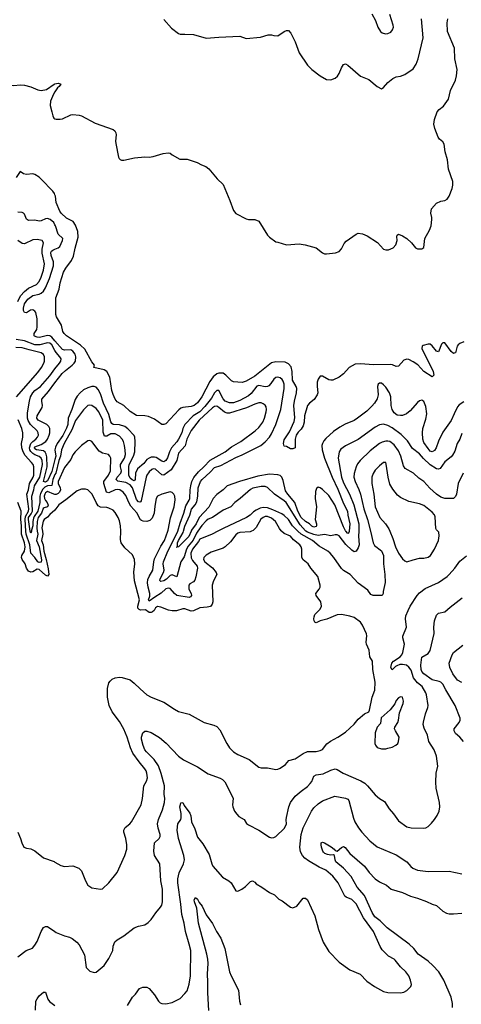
# Model space of a CAD drawing. Header units: inches. Extents: x 1245430 to 1420861, y 606325 to 671315.
# Tile 78 of 256: x 1309666 to 1313845, y 635521 to 644841. Entities that reach past the tile are written whole.
import ezdxf

# ---------------------------------------------------------------- set-up
doc = ezdxf.new("R2010")
doc.units = ezdxf.units.IN
doc.header["$MEASUREMENT"] = 0
for name, color, linetype in [('B3603', 7, 'Continuous'), ('B3604', 7, 'Continuous'), ('B3613', 7, 'Continuous'), ('B3614', 7, 'Continuous')]:
    doc.layers.add(name, color=color, linetype=linetype)

msp = doc.modelspace()

# ---------------------------------------------------------------- linework, layer by layer
at = {"layer": 'B3603', "color": 5}
for points, elevation in [([(1309881, 640000), (1309885.9, 639970), (1309872.8, 639910), (1309888.5, 639870), (1309895.4, 639810), (1309917.9, 639730), (1309935.3, 639644.7), (1309942, 639590), (1309930, 639573), (1309910, 639582.9), (1309850, 639635.8), (1309830, 639639.6), (1309790, 639616.2), (1309770, 639610.8), (1309750, 639622.4), (1309730, 639649.6), (1309719.1, 639690), (1309689.2, 639730), (1309683.4, 639750), (1309687.6, 639770), (1309710.3, 639810), (1309718.2, 639850), (1309710, 639888.7), (1309682.2, 639970), (1309682.8, 640000)], 880), ([(1309832.8, 640000), (1309837.4, 639970), (1309824.6, 639910), (1309851.2, 639850), (1309872.4, 639727.6), (1309870, 639706.2), (1309850, 639701.9), (1309837.7, 639710), (1309809.9, 639750), (1309772.4, 639792.4), (1309760.8, 639870), (1309726.3, 639970), (1309724.3, 640000)], 860), ([(1309776.3, 640000), (1309775.8, 639990), (1309770, 639980.5), (1309766.7, 640000)], 840), ([(1309648.2, 637150), (1309673.4, 637090), (1309684.9, 637050), (1309706.8, 637010), (1309730, 636998.8), (1309770, 636993.4), (1309790, 636984.9), (1309810, 636974), (1309890, 636907.7), (1309992.5, 636872.5), (1310000, 636868.2)], 880), ([(1309650, 635970.8), (1309728.7, 636030), (1309786.8, 636053.2), (1309810, 636081), (1309830, 636116), (1309870, 636211), (1309890, 636246.8), (1309910, 636259.1), (1309930, 636258), (1310000, 636209)], 860), ([(1309814.6, 635465.4), (1309819.8, 635550), (1309830, 635573.7), (1309850, 635600.3), (1309890, 635637.1), (1309910, 635636), (1309931.6, 635570), (1309948.7, 635548.7), (1310000, 635509.6)], 840)]:
    msp.add_lwpolyline(points, dxfattribs=dict(at, elevation=elevation))
at = {"layer": 'B3604', "color": 5}
for points, elevation in [([(1309453.4, 644870), (1309475.4, 644670), (1309468.4, 644550), (1309493, 644450), (1309500.8, 644330), (1309512.1, 644292.1), (1309535.8, 644250), (1309560.5, 644230), (1309582, 644222), (1309610, 644218.2), (1309670, 644223), (1309710, 644219.8), (1309770, 644205.7), (1309836.2, 644176.2), (1309870, 644169.4), (1309918.7, 644181.3), (1309992.1, 644232.1), (1310000, 644233.6)], 780), ([(1310000, 644159), (1309985.1, 644134.9), (1309956.5, 644070), (1309953.6, 644030), (1309971.7, 643970), (1309978.4, 643930), (1309988.4, 643908.4), (1310000, 643903.4)], 780), ([(1310000, 643181.7), (1309994.7, 643194.7), (1309978.5, 643218.5), (1309870, 643332.3), (1309850, 643350.5), (1309810, 643375), (1309790, 643380.5), (1309730, 643375.4), (1309703.3, 643383.3), (1309670, 643403.6), (1309634.2, 643345.8)], 780), ([(1310000, 642900.4), (1309990, 642920.7), (1309955.1, 642950), (1309930, 642958.6), (1309910, 642956.8), (1309870, 642936.6), (1309850, 642934.9), (1309810, 642945), (1309750, 642939.1), (1309730, 642954), (1309710, 643001.6), (1309700.7, 643010), (1309690, 643015.6), (1309650, 643019.7)], 820), ([(1309647.3, 642172.7), (1309673.6, 642226.4), (1309710, 642267.1), (1309750, 642299.1), (1309823.9, 642336.1), (1309850, 642363.5), (1309870, 642404.9), (1309891.5, 642470), (1309901.6, 642530), (1309877.5, 642630), (1309877.3, 642670), (1309890.9, 642730), (1309879.3, 642750), (1309830, 642759.2), (1309790, 642756.1), (1309710, 642718.2), (1309690, 642722.6), (1309650, 642751.9)], 840), ([(1310000, 641801.1), (1309970, 641835.5), (1309950, 641848.1), (1309929.4, 641850.7), (1309853.5, 641833.5), (1309830, 641835.4), (1309806.2, 641846.2), (1309802, 641850), (1309803.4, 641870), (1309827.4, 641910), (1309832.8, 641932.8), (1309832.2, 642010), (1309818.2, 642070), (1309810, 642083.2), (1309790, 642094.5), (1309768.8, 642091.2), (1309730, 642067), (1309710, 642069.8), (1309703.2, 642090), (1309702.6, 642110), (1309713.1, 642150), (1309743.6, 642196.4), (1309790, 642229.3), (1309850, 642242.8), (1309870, 642252.4), (1309890, 642272.9), (1309910, 642304.4), (1309948.4, 642390), (1309985.2, 642510), (1309985.2, 642550), (1309963.8, 642610), (1309962.3, 642637.7), (1309966.9, 642650), (1309979.7, 642660.3), (1310000, 642668.7)], 820), ([(1310000, 641710.2), (1309970, 641764.6), (1309950, 641780.3), (1309930, 641782.4), (1309856.8, 641763.2), (1309810, 641764.5), (1309710, 641800.1), (1309633.8, 641813.8)], 840), ([(1309637.3, 641270), (1309838.1, 641501.9), (1309872.2, 641547.8), (1309895.9, 641590), (1309901.9, 641610), (1309901.7, 641650), (1309892.6, 641672.6), (1309869.3, 641689.3), (1309754.8, 641714.8), (1309690, 641734.8), (1309630, 641739)], 860), ([(1309766.7, 640000), (1309748, 640110), (1309750.9, 640130), (1309775.4, 640164.6), (1309786.5, 640190), (1309781.4, 640330), (1309800.5, 640390), (1309807.5, 640430), (1309858.1, 640510), (1309882.4, 640630), (1309877.9, 640670), (1309870, 640691.2), (1309850, 640707), (1309810, 640721.1), (1309790, 640735), (1309772.4, 640752.4), (1309763.1, 640770), (1309759.6, 640790), (1309771.2, 640828.8), (1309790, 640849.4), (1309818.1, 640870), (1309834.5, 640890), (1309842.8, 640910), (1309841.4, 640930), (1309830.5, 640950), (1309768.8, 641008.8), (1309746, 641046), (1309738.9, 641070), (1309740.4, 641119.6), (1309758, 641230), (1309768.5, 641270), (1309789.6, 641310.4), (1309809.3, 641330.7), (1309862, 641370), (1309950, 641470.9), (1310000, 641535.2)], 840), ([(1310000, 640679.6), (1309970, 640565), (1309930, 640476.2), (1309910, 640464.9), (1309890, 640469.8), (1309925.3, 640610), (1309922.5, 640702.5), (1309917.7, 640730), (1309907.4, 640747.4), (1309890, 640760.2), (1309824.8, 640770), (1309810, 640780.2), (1309805.3, 640790), (1309810, 640797.1), (1309870, 640818.6), (1309913.5, 640850), (1309928.6, 640870), (1309944.8, 640910), (1309950.4, 640930.4), (1309950.4, 640970), (1309942.3, 640990), (1309922.8, 641010), (1309840.8, 641050), (1309827.9, 641070), (1309832.2, 641090), (1309878.3, 641170), (1309881.4, 641190), (1309874.9, 641230), (1309877, 641250), (1309938.9, 641321.1), (1310000, 641402.3)], 820), ([(1309724.3, 640000), (1309717.1, 640110), (1309721.8, 640138.2), (1309748.4, 640190), (1309753.2, 640210), (1309734.6, 640350), (1309749.9, 640390), (1309759, 640450), (1309794.3, 640510), (1309799.7, 640530), (1309798.6, 640610), (1309792, 640630), (1309777.3, 640650), (1309717.4, 640717.4), (1309698.4, 640750), (1309685.2, 640790), (1309682.2, 640830), (1309695.7, 640890), (1309697.3, 640930), (1309687, 640970), (1309652.8, 641052.8)], 860), ([(1310000, 640535.1), (1309980.1, 640490), (1309970, 640432.5), (1309930, 640427.8), (1309903.2, 640416.8), (1309883.6, 640396.4), (1309863.2, 640356.8), (1309855.8, 640330), (1309857.5, 640270), (1309838.9, 640190), (1309802, 640138), (1309796.5, 640123.5), (1309790.2, 640090), (1309789.5, 640050), (1309776.8, 640010), (1309776.3, 640000)], 840), ([(1310000, 640347.9), (1309988.7, 640348.7), (1309930, 640374.6), (1309910, 640361.9), (1309904.6, 640350), (1309899.1, 640330), (1309900.1, 640310), (1309909.6, 640289.6), (1309926.6, 640270), (1309934.7, 640245.3), (1309928.7, 640231.3), (1309898.2, 640221.8), (1309887, 640213), (1309872.2, 640170), (1309840.6, 640130), (1309830, 640090), (1309828.4, 640028.4), (1309832.8, 640000)], 860), ([(1309682.8, 640000), (1309683.7, 640050), (1309677.6, 640110), (1309680.6, 640190), (1309647.9, 640270)], 880), ([(1309999.9, 640200.1), (1309950, 640158.8), (1309927.8, 640132.2), (1309898, 640110), (1309886.7, 640093.3), (1309876.1, 640030), (1309881, 640000)], 880)]:
    msp.add_lwpolyline(points, dxfattribs=dict(at, elevation=elevation))
at = {"layer": 'B3613', "color": 5}
for points, elevation in [([(1310000, 636868.2), (1310055.9, 636835.9), (1310090, 636827.3), (1310170, 636830.5), (1310224.7, 636810), (1310250, 636784.7), (1310287.3, 636690), (1310310.6, 636650.6), (1310350, 636622.8), (1310430, 636610.7), (1310450, 636614.8), (1310510, 636670.8), (1310589.5, 636770), (1310661.3, 636930), (1310678.9, 636990), (1310681.1, 637030), (1310669.7, 637090), (1310651.1, 637150), (1310651.2, 637170), (1310665.4, 637194.6), (1310709.6, 637230), (1310725.4, 637250), (1310816.3, 637410), (1310828.2, 637470), (1310840.7, 637590), (1310866.6, 637633.4), (1310874.3, 637665.7), (1310869.7, 637710), (1310861.7, 637730), (1310851, 637750), (1310795.8, 637815.8), (1310737.5, 637897.5), (1310714.5, 637950), (1310684.3, 638050), (1310650, 638126.9), (1310610, 638199.3), (1310542.3, 638290), (1310513.3, 638350), (1310498.4, 638430), (1310497.3, 638510), (1310510, 638562.8), (1310521, 638579), (1310542.5, 638597.5), (1310570, 638611.7), (1310610, 638619), (1310636.1, 638616.1), (1310710, 638592.7), (1310750, 638562.6), (1310806, 638506), (1310870, 638451.6), (1310910, 638427.2), (1311030, 638380.3), (1311130, 638314.4), (1311170, 638294), (1311270, 638266.7), (1311410.2, 638190.2), (1311503.4, 638163.4), (1311530.4, 638150.4), (1311560.4, 638120.4), (1311626.7, 637990), (1311652.7, 637950), (1311688.2, 637910), (1311730, 637884.6), (1311837.3, 637837.3), (1311930, 637764.9), (1311950, 637760.7), (1312010, 637759.1), (1312090, 637744.9), (1312110, 637748), (1312130, 637755.5), (1312182.7, 637790), (1312214, 637830), (1312273.7, 637846.3), (1312350, 637894), (1312390, 637912.7), (1312470, 637915.8), (1312510, 637922.6), (1312530, 637934.4), (1312573.5, 637986.5), (1312606.4, 638013.6), (1312676.2, 638050), (1312750, 638098.7), (1312830, 638174), (1312870, 638220.4), (1312930, 638270.5), (1312969, 638290), (1312975.9, 638304.1), (1313002.4, 638430), (1313025.9, 638494.1), (1313029.8, 638570), (1313008.6, 638690), (1313004, 638770), (1312978.9, 638810), (1312972.8, 638872.8), (1312948.4, 638930), (1312945.2, 638950), (1312950.6, 639010), (1312947.6, 639027.6), (1312911.1, 639110), (1312890, 639138.9), (1312830, 639181.1), (1312790, 639194.5), (1312710, 639210.8), (1312670, 639207.9), (1312573, 639167), (1312508.2, 639151.8), (1312470, 639133.6), (1312458.9, 639138.9), (1312451.3, 639151.3), (1312449.8, 639170), (1312451.1, 639190), (1312459.1, 639210), (1312510, 639260.3), (1312521.3, 639290), (1312514.3, 639330), (1312473.1, 639390), (1312469.8, 639410), (1312499.7, 639450), (1312508.3, 639470), (1312508.4, 639490), (1312488.3, 639570), (1312420.5, 639650), (1312396.2, 639690), (1312350, 639727.3), (1312335.6, 639750), (1312334.7, 639830), (1312329.6, 639850), (1312316.9, 639870), (1312258.2, 639918.2), (1312230, 639952.1), (1312170, 639978.8), (1312143.6, 640000)], 880), ([(1311860.3, 640000), (1311846, 639994), (1311750, 639986.1), (1311730, 639980.2), (1311710, 639965.8), (1311661, 639899), (1311610, 639850.6), (1311590, 639839.1), (1311479.3, 639800.7), (1311430, 639772), (1311409.5, 639750.5), (1311406.2, 639730), (1311418.9, 639710), (1311491.4, 639651.4), (1311525.7, 639610), (1311532.3, 639590), (1311501.3, 639530), (1311488.2, 639490), (1311492.8, 639330), (1311488.2, 639310), (1311472.4, 639287.6), (1311441, 639279), (1311370, 639275.2), (1311310, 639244.6), (1311290, 639242.3), (1311230, 639263.5), (1311210, 639264.5), (1311150, 639245), (1311110, 639245.3), (1311073.5, 639253.5), (1311001.1, 639281.1), (1310970, 639287), (1310950, 639272.8), (1310938.2, 639250), (1310923.5, 639236.5), (1310910, 639228.4), (1310890, 639229.9), (1310855.4, 639255.4), (1310810, 639251.6), (1310797.1, 639257.1), (1310784.9, 639270), (1310782.5, 639290), (1310798.5, 639350), (1310752.9, 639530), (1310746.8, 639613.2), (1310756.9, 639690), (1310754, 639730), (1310734.2, 639774.2), (1310661.5, 639841.5), (1310626, 639890), (1310620.8, 639920.8), (1310623.1, 639996.9), (1310622.8, 640000)], 880), ([(1311541.5, 640000), (1311486.4, 639970), (1311370, 639925.1), (1311358.6, 639901.4), (1311301.3, 639830), (1311285.4, 639790), (1311288.2, 639748.2), (1311302.4, 639722.4), (1311345.9, 639670), (1311347.1, 639650), (1311333.8, 639566.2), (1311323.1, 639536.9), (1311310, 639519.7), (1311277.3, 639502.7), (1311266.8, 639490), (1311266.7, 639450), (1311288.5, 639410), (1311291, 639390), (1311281.1, 639378.9), (1311269.3, 639370.7), (1311152.4, 639392.4), (1311130, 639409.8), (1311090, 639456.2), (1311070, 639461), (1311050, 639453.6), (1311006.2, 639413.8), (1310943.4, 639376.6), (1310890, 639336.9), (1310884.6, 639350), (1310896.1, 639383.9), (1310898.3, 639410), (1310880.9, 639470), (1310876.2, 639510), (1310878.4, 639541.6), (1310890, 639569.2), (1310926.6, 639630), (1310934.3, 639710), (1310943.2, 639736.8), (1311002.6, 639857.4), (1311035.8, 639910), (1311067.5, 640000)], 860), ([(1311352.3, 640000), (1311338.9, 639981.1), (1311306.2, 639913.8), (1311260.9, 639859.1), (1311243, 639830), (1311224, 639756), (1311190.1, 639709.9), (1311152, 639568), (1311110, 639585.6), (1311090, 639579.4), (1311055.1, 639544.9), (1311031, 639529), (1311002.5, 639522.5), (1310991.4, 639531.4), (1310994.2, 639550), (1311027.9, 639610), (1311032.7, 639630), (1311023.6, 639690), (1311026.3, 639710), (1311068.8, 639811.2), (1311158, 639990), (1311161, 640000)], 840), ([(1311288.4, 640000), (1311267, 639950), (1311170, 639850.9), (1311152.2, 639849.8)], 820), ([(1311152.2, 639849.8), (1311158.8, 639861.2), (1311160.6, 639890), (1311168.8, 639910), (1311213.9, 639986.1), (1311217.4, 640000)], 820), ([(1312984.7, 640000), (1313011, 639890), (1313024.5, 639864.5), (1313090, 639813.7), (1313108.1, 639770), (1313110.1, 639690.1), (1313122.8, 639590), (1313124.7, 639515.3), (1313106, 639430), (1313106.8, 639410), (1313096, 639390), (1313010, 639389.6), (1312990, 639399.3), (1312960.1, 639440.1), (1312870, 639508), (1312794.3, 639590), (1312730, 639628.2), (1312710, 639645.7), (1312638.4, 639750), (1312604.5, 639790), (1312581, 639810), (1312499, 639859), (1312436.5, 639910), (1312330, 639970.5), (1312298.1, 640000)], 860), ([(1312874.1, 640000), (1312872.9, 639952.8), (1312877, 639870), (1312870, 639843), (1312850, 639809.7), (1312830, 639805.3), (1312810, 639819.2), (1312753.3, 639873.3), (1312690, 639956.4), (1312670, 639966), (1312650, 639965.6), (1312610, 639954.3), (1312550, 639966.9), (1312490, 639959.4), (1312450, 639968.5), (1312390.2, 639990.2), (1312374, 640000)], 840), ([(1312784.4, 640000), (1312784.1, 639995.9), (1312777.7, 639982.3), (1312770, 639978.9), (1312751.9, 640000)], 820), ([(1313169.2, 640000), (1313197.7, 639930), (1313222.3, 639850), (1313250.3, 639790), (1313290, 639738), (1313310, 639719.3), (1313329, 639711), (1313390, 639728.8), (1313450, 639744.9), (1313490, 639743.8), (1313530, 639753), (1313554, 639770), (1313590.9, 639829.1), (1313628.2, 639910), (1313636.6, 639956.6), (1313631, 639991), (1313622.1, 640000)], 880), ([(1310000, 636209), (1310010, 636202), (1310091, 636170), (1310136.9, 636156.9), (1310163.7, 636143.7), (1310206, 636110), (1310230, 636084.7), (1310278.8, 635990), (1310294.8, 635870), (1310330, 635834.8), (1310370, 635822.8), (1310390, 635826.8), (1310465.2, 635890), (1310510, 635956), (1310546, 636030), (1310549.5, 636070.5), (1310567.9, 636112.1), (1310588.2, 636131.8), (1310650, 636170.4), (1310750, 636246), (1310790, 636262), (1310850, 636274), (1310883.3, 636296.7), (1310910, 636322.8), (1310952.9, 636387.1), (1310998.3, 636441.7), (1311010, 636461), (1311018.7, 636490), (1311016.4, 636610), (1311000.9, 636690), (1310991.9, 636850), (1310943.1, 636930), (1310936.4, 636970), (1310942.4, 637050), (1310985.6, 637090), (1310995.1, 637110), (1310995.1, 637130), (1310975.8, 637190), (1310969.8, 637230), (1310979.3, 637270), (1311018.9, 637361.1), (1311035.8, 637430), (1311040.2, 637470), (1311034.7, 637510), (1311035.9, 637590), (1311006.1, 637706.1), (1310978.4, 637778.4), (1310937, 637837), (1310864.8, 637910), (1310850.9, 637930), (1310834, 637970), (1310819.6, 638030), (1310819.5, 638050), (1310830, 638091.3), (1310850, 638106), (1310870, 638106.8), (1310910, 638095.5), (1310990, 638046.7), (1311053.1, 637993.1), (1311170, 637870.6), (1311216.3, 637836.3), (1311350, 637768), (1311450, 637703.7), (1311563.4, 637663.4), (1311584.9, 637650), (1311606, 637626), (1311678, 637490), (1311685.5, 637470), (1311679.5, 637410), (1311683.7, 637390), (1311699.6, 637350), (1311719.6, 637319.6), (1311739.8, 637299.8), (1311789.1, 637269.1), (1311813.8, 637233.8), (1311830, 637219.1), (1311929, 637169), (1312030, 637103), (1312050, 637098), (1312070, 637100.5), (1312089, 637110), (1312171.8, 637190), (1312189.3, 637230), (1312187.5, 637267.5), (1312191.2, 637290), (1312212.1, 637390), (1312228.3, 637431.7), (1312273, 637490), (1312330, 637539.5), (1312390, 637583.6), (1312415.4, 637610), (1312429.8, 637630), (1312450, 637681.3), (1312470, 637693), (1312536.6, 637703.4), (1312610, 637738), (1312650, 637748.8), (1312670, 637745.3), (1312728, 637710), (1312895.6, 637635.6), (1312933, 637613), (1312957.6, 637590), (1313030, 637504.4), (1313070, 637470.5), (1313119.6, 637439.6), (1313161.3, 637370), (1313203.6, 637323.6), (1313250, 637258), (1313330, 637202.4), (1313370, 637190.4), (1313490, 637188.4), (1313510, 637192.4), (1313530, 637203), (1313563.3, 637236.7), (1313592, 637270), (1313617, 637310), (1313635.1, 637350), (1313640.9, 637390), (1313639.3, 637430), (1313608.1, 637568.1), (1313603.3, 637623.3), (1313608.2, 637710), (1313624, 637776), (1313611.1, 637870), (1313587.4, 637930), (1313539.1, 638010), (1313526, 638070), (1313494.5, 638134.5), (1313485.1, 638170), (1313486.9, 638193.1), (1313506.2, 638270), (1313527.9, 638332.1), (1313529.8, 638350.2), (1313517.1, 638450), (1313510.7, 638470), (1313475, 638530), (1313430, 638563.9), (1313392.7, 638610), (1313370, 638685.4), (1313350, 638713.2), (1313325.4, 638730), (1313290, 638738.2), (1313263.7, 638736.3), (1313235.2, 638724.8), (1313222.1, 638717.9), (1313190, 638686.9), (1313176.8, 638710), (1313187.7, 638750), (1313202.6, 638770), (1313265.6, 638810), (1313283.5, 638830), (1313292, 638850), (1313306.9, 638930), (1313291, 638990), (1313293.2, 639006.8), (1313326.3, 639090), (1313316.9, 639170), (1313321.3, 639198.7), (1313340.7, 639250), (1313361.6, 639290), (1313427.9, 639392.1), (1313450, 639415.8), (1313504, 639456), (1313630, 639514), (1313709.7, 639570), (1313731.4, 639588.6), (1313783.1, 639650), (1313830, 639717), (1313894.6, 639765.4)], 860), ([(1313867, 638010), (1313831.8, 638050), (1313790, 638085.6), (1313776.9, 638110), (1313777.4, 638130), (1313826, 638190), (1313834.5, 638210), (1313835.1, 638230), (1313787.3, 638350), (1313697.7, 638497.7), (1313671.6, 638550), (1313650.9, 638570), (1313636.7, 638576.7), (1313570, 638594.1), (1313490, 638649.9), (1313472.2, 638670), (1313464.5, 638690), (1313462.7, 638730), (1313472.6, 638807.4), (1313530, 638840.3), (1313549.8, 638870.2), (1313589.6, 639030), (1313586, 639090), (1313589.8, 639149.8), (1313610, 639206), (1313630, 639224.9), (1313690, 639235.3), (1313738.3, 639281.7), (1313852.1, 639370)], 840), ([(1313850, 638566.8), (1313810, 638589.8), (1313764.7, 638650), (1313735.6, 638710), (1313729.6, 638750), (1313757.6, 638830), (1313769.6, 638850), (1313859.4, 638920.6)], 820), ([(1310687.8, 635510), (1310732.3, 635590), (1310761.5, 635618.6), (1310800.9, 635670), (1310830, 635684.9), (1310870, 635684.9), (1310890, 635670.5), (1310943, 635610), (1310979.1, 635550), (1310994.6, 635534.6), (1311010, 635528), (1311050, 635526), (1311110, 635537.1), (1311184.2, 635575.8), (1311230, 635623), (1311249.6, 635650), (1311270, 635711.3), (1311282.3, 635790), (1311284, 636030), (1311271.1, 636090), (1311235.3, 636210), (1311222, 636290), (1311201.6, 636370), (1311192.4, 636470), (1311163.2, 636670), (1311163.9, 636710), (1311173.8, 636766.2), (1311215.4, 636850), (1311226.2, 636890), (1311220.3, 636930), (1311169.8, 637090.2), (1311155.8, 637170), (1311162.9, 637230), (1311189.4, 637270.6), (1311192.5, 637287.5), (1311193.9, 637326.1), (1311182.3, 637390), (1311186.7, 637413.3), (1311190, 637426.8), (1311210, 637433), (1311223.5, 637403.5), (1311277.2, 637330), (1311286.6, 637306.6), (1311291, 637250), (1311322.5, 637182.4), (1311350, 637103.8), (1311400.5, 637040.5), (1311459.3, 636939.3), (1311484.4, 636850), (1311494.6, 636830), (1311583.8, 636723.8), (1311644.9, 636690), (1311667.6, 636670), (1311710, 636596.3), (1311730, 636593), (1311769.2, 636610), (1311803.9, 636636.1), (1311850, 636684.7), (1311870, 636691), (1311890, 636678), (1311903, 636663), (1311958.8, 636630), (1312030, 636579.1), (1312076.8, 636556.8), (1312117.6, 636517.6), (1312150, 636499.3), (1312230, 636439.3), (1312250, 636433.4), (1312288.7, 636450), (1312350, 636524.7), (1312370, 636524.7), (1312390.8, 636510), (1312459.9, 636359.9), (1312494, 636230), (1312537.6, 636110), (1312590, 636022), (1312690, 635919.1), (1312790, 635847.7), (1312888.1, 635808.1), (1312950, 635739.1), (1313022.8, 635690), (1313110, 635643.1), (1313150, 635634.4), (1313269.5, 635630.5), (1313302.5, 635637.5), (1313329.5, 635650.5), (1313368.7, 635690), (1313372.7, 635707.3), (1313365.1, 635750), (1313347.6, 635790), (1313320.7, 635830), (1313270, 635877.6), (1313220.1, 635940.1), (1313209.3, 635950), (1313157.3, 635977.2), (1313096.8, 636036.8), (1313076.3, 636070), (1313014.2, 636210), (1312920.4, 636340.4), (1312850, 636471.1), (1312810, 636514), (1312755.1, 636535.1), (1312744, 636544), (1312678.7, 636670), (1312630, 636735.1), (1312561.6, 636790), (1312499.8, 636819.8), (1312398.5, 636878.5), (1312364, 636904), (1312340.8, 636930), (1312324.3, 636964.3), (1312316.5, 637010), (1312329.3, 637130), (1312347.7, 637192.3), (1312426.8, 637350), (1312450, 637381.7), (1312490, 637419.6), (1312531.5, 637448.5), (1312648.9, 637491.1), (1312750, 637474), (1312770, 637463.9), (1312779.4, 637450), (1312823.8, 637283.8), (1312838, 637250), (1312872.4, 637192.4), (1312904.9, 637150), (1312978.4, 637070), (1313050, 637010.4), (1313230, 636934.6), (1313330.4, 636870), (1313365.8, 636825.8), (1313384.9, 636810), (1313430, 636792), (1313530, 636777.4), (1313730, 636780.4), (1313850, 636757)], 840), ([(1313762.4, 635490), (1313761.4, 635530), (1313747.7, 635587.7), (1313680.3, 635750), (1313630.8, 635830), (1313576.1, 635890), (1313530, 635929.8), (1313437.2, 635997.2), (1313395.5, 636050), (1313351.6, 636090), (1313144.6, 636244.6), (1313077.5, 636310), (1313026.7, 636350), (1313001, 636390), (1312930.2, 636550.2), (1312858.4, 636630), (1312803, 636730), (1312731.2, 636810), (1312657.7, 636870), (1312650.4, 636890), (1312646.2, 636930), (1312636.5, 636936.5), (1312610, 636933.3), (1312578.1, 636938.1), (1312553.3, 636950), (1312541.2, 636961.2), (1312534.2, 636970), (1312522, 637010), (1312517.4, 637030), (1312519.6, 637050), (1312530, 637055.8), (1312550, 637050.9), (1312613.1, 637013.1), (1312641.9, 636990), (1312650, 636977.5), (1312670, 636971), (1312710, 637006), (1312730, 637015.2), (1312746.4, 637006.4), (1312789.3, 636950), (1312928.5, 636828.5), (1312973.6, 636770), (1313029.2, 636710), (1313070, 636680.9), (1313135.8, 636650), (1313181.6, 636610), (1313290, 636578.7), (1313365.4, 636545.4), (1313430, 636527.5), (1313515.3, 636495.3), (1313570, 636468.3), (1313610, 636456.1), (1313670, 636404), (1313704.1, 636384.1), (1313730, 636377.2), (1313770, 636377.2), (1313850, 636382.8)], 820), ([(1311456.6, 635463.4), (1311445.8, 635630), (1311447, 635730), (1311442.6, 635810), (1311448.6, 635908.6), (1311446.3, 635950), (1311437.4, 635997.4), (1311357.4, 636290), (1311342.3, 636430), (1311320.4, 636490), (1311317.4, 636510), (1311330, 636532.7), (1311350, 636515.5), (1311364.7, 636484.7), (1311392.4, 636450), (1311429.1, 636369.1), (1311490, 636286.8), (1311528.8, 636210), (1311567.9, 636147.9), (1311607.4, 636050), (1311650.2, 635830.2), (1311666.3, 635790), (1311735.2, 635655.2), (1311744.7, 635550), (1311755.3, 635515.3)], 820)]:
    msp.add_lwpolyline(points, dxfattribs=dict(at, elevation=elevation))
for points, elevation in [([(1311152.2, 639849.8), (1311150.3, 639849.7), (1311150, 639846)], 820), ([(1313270, 638432), (1313250, 638422.7), (1313230, 638397.2), (1313215.1, 638364.9), (1313170.3, 638309.7), (1313086.9, 638233.1), (1313080.7, 638179.3), (1313050, 638145.2), (1313030.6, 638090.6), (1313028, 637990), (1313033.7, 637973.7), (1313050, 637951.3), (1313090, 637938.8), (1313130, 637938.8), (1313150, 637944.7), (1313190, 637956), (1313226.3, 637973.7), (1313244, 637990), (1313251.9, 638008.1), (1313256.2, 638050), (1313222.4, 638110), (1313214, 638130), (1313214.8, 638145.2), (1313242.9, 638190), (1313249.6, 638210), (1313259.1, 638280.9), (1313294.5, 638370), (1313299.3, 638390), (1313289.1, 638429.1), (1313286, 638430)], 880)]:
    msp.add_lwpolyline(points, close=True, dxfattribs=dict(at, elevation=elevation))
at = {"layer": 'B3614', "color": 5}
for points, elevation in [([(1310000, 643903.4), (1310010, 643899.1), (1310050, 643898.4), (1310070, 643903.1), (1310150, 643942), (1310170, 643944), (1310230, 643937.8), (1310250, 643931.1), (1310381.1, 643861.1), (1310550, 643802.8), (1310567.7, 643787.7), (1310577.2, 643770), (1310579.7, 643750), (1310572.4, 643690), (1310575.5, 643670), (1310601.3, 643541.3), (1310606.4, 643526.4), (1310616.3, 643516.3), (1310630, 643510.7), (1310650, 643510.6), (1310752.5, 643532.5), (1310850, 643544), (1310890, 643540.7), (1310930, 643544.9), (1311025.3, 643574.7), (1311070, 643581.6), (1311090, 643578), (1311110, 643560.7), (1311180.8, 643520.8), (1311250, 643520.4), (1311345.5, 643490), (1311386.5, 643466.5), (1311428, 643450), (1311455.8, 643430), (1311535, 643335), (1311590, 643279.5), (1311654.3, 643130), (1311690, 643034.4), (1311710, 643006.7), (1311810, 642954.6), (1311830, 642950.3), (1311890, 642950.5), (1311930, 642933.4), (1312010, 642802.8), (1312030, 642781), (1312090, 642738), (1312110, 642736), (1312191.5, 642711.5), (1312310, 642718), (1312367.7, 642710), (1312470, 642681.8), (1312530, 642634.9), (1312550, 642626), (1312570, 642624.7), (1312655.3, 642635.3), (1312690, 642648.2), (1312710, 642673), (1312737.3, 642722.7), (1312756.5, 642743.5), (1312850, 642811.8), (1312870, 642819), (1312910, 642813.2), (1312955.5, 642795.5), (1313052, 642732), (1313110, 642670.2), (1313130, 642662), (1313156, 642664), (1313198.8, 642681.2), (1313226.6, 642710), (1313237.2, 642750), (1313234.7, 642790), (1313238, 642802), (1313250, 642812.2), (1313290, 642795.3), (1313330.3, 642770), (1313372.4, 642730), (1313410, 642681), (1313430, 642670.8), (1313470, 642671), (1313490, 642684.7), (1313500.5, 642770), (1313545.1, 642850), (1313559.5, 642890), (1313566.6, 642950), (1313566.6, 642970), (1313557.2, 643010), (1313562.7, 643050), (1313610, 643102.8), (1313650, 643122.8), (1313689.3, 643130.7), (1313710, 643141), (1313730, 643171.3), (1313757.8, 643242.2), (1313765.6, 643274.4), (1313765.3, 643310), (1313724.7, 643424.7), (1313713, 643513), (1313690.7, 643590), (1313684.1, 643664.1), (1313670, 643686.3), (1313639.7, 643710), (1313627.5, 643727.5), (1313594.8, 643810), (1313586.5, 643853.5), (1313590, 643896), (1313616.9, 643970), (1313634, 643990), (1313677.3, 644022.7), (1313725.1, 644090), (1313742, 644170), (1313788.9, 644270), (1313800.4, 644310), (1313806.9, 644370), (1313784.8, 644470), (1313781.5, 644570), (1313715.1, 644730), (1313709.8, 644810.2), (1313716, 644850)], 780), ([(1311030, 644843), (1311101.5, 644761.5), (1311168.8, 644708.8), (1311183.7, 644703.7), (1311230, 644705.3), (1311310, 644699.5), (1311430, 644666.4), (1311550, 644677.1), (1311750, 644683.8), (1311810, 644662), (1311943.3, 644676.7), (1312018, 644698), (1312050, 644698.8), (1312070.7, 644690.7), (1312110, 644686.8), (1312170, 644730.7), (1312190, 644737.3), (1312210, 644737.3), (1312232.9, 644712.9), (1312272.4, 644630), (1312310, 644526.8), (1312389, 644409), (1312429, 644369), (1312508.8, 644308.8), (1312570, 644275.5), (1312610, 644270.6), (1312650, 644287.3), (1312672.9, 644307.1), (1312689.7, 644330.3), (1312710, 644384.7), (1312730, 644418), (1312750, 644422.8), (1312770, 644410.8), (1312890, 644307.7), (1312970, 644273.4), (1313050, 644207.3), (1313090, 644186.8), (1313110, 644198.8), (1313150, 644247.3), (1313196.2, 644283.8), (1313230, 644299.1), (1313270, 644306), (1313310, 644323), (1313390, 644377.1), (1313418.6, 644421.4), (1313437.3, 644470), (1313483.2, 644670), (1313467.8, 644847.8)], 820), ([(1312998, 644898), (1313034, 644834), (1313054, 644770), (1313078.8, 644730), (1313095.9, 644715.9), (1313127.9, 644707.9), (1313150, 644710.7), (1313177.2, 644722.8), (1313195.3, 644744.7), (1313202, 644770), (1313200.9, 644790), (1313169.4, 644890.6)], 840), ([(1310000, 644233.6), (1310030, 644239.1), (1310050, 644234), (1310054, 644230), (1310040.5, 644210), (1310023.2, 644196.8), (1310000, 644159)], 780), ([(1313869.5, 641790.5), (1313830, 641774.6), (1313816.2, 641763.8), (1313806.3, 641750), (1313790.9, 641689.1), (1313776.9, 641683.1), (1313770, 641682.3), (1313750, 641701.5), (1313690, 641783.5), (1313670, 641783.8), (1313657.5, 641770), (1313630, 641698.4), (1313610, 641703), (1313570, 641754.7), (1313550, 641769.7), (1313530, 641771.2), (1313482.5, 641757.5), (1313473.7, 641750), (1313471.3, 641730), (1313579.7, 641510), (1313584.7, 641475.3), (1313570, 641461.3), (1313490, 641511.3), (1313433, 641573), (1313390, 641603.6), (1313350, 641625), (1313330, 641628.2), (1313301.3, 641618.7), (1313250, 641562), (1313230, 641558.5), (1313194, 641574), (1313176.3, 641576.3), (1313012.8, 641572.8), (1312890, 641584.9), (1312840.6, 641579.4), (1312783.1, 641550), (1312730.4, 641490), (1312690, 641456.2), (1312630, 641429.6), (1312610, 641428), (1312590, 641433.6), (1312530, 641467), (1312510, 641466), (1312490, 641438), (1312482.3, 641410), (1312479.9, 641370), (1312487.3, 641310), (1312481.9, 641290), (1312453.8, 641246.2), (1312408, 641212), (1312391.1, 641190), (1312359.9, 641090), (1312357.1, 641030), (1312350, 640997.5), (1312330, 640963.7), (1312302.2, 640937.8), (1312281.4, 640910), (1312272, 640870), (1312271.5, 640790), (1312250, 640778), (1312230, 640777.6), (1312190, 640802.4), (1312170, 640803.6), (1312161.5, 640830), (1312170, 640862.8), (1312219.1, 640940.9), (1312262.8, 641037.2), (1312268.7, 641071.3), (1312261.6, 641190), (1312267, 641230), (1312287, 641310), (1312287.8, 641350), (1312282.2, 641370), (1312249, 641430), (1312246, 641510), (1312233.9, 641553.9), (1312210, 641584.9), (1312179.3, 641599.3), (1312090, 641602.5), (1312050, 641591.9), (1311890, 641468), (1311810, 641419.8), (1311770, 641407.3), (1311690, 641413.1), (1311670, 641422.5), (1311617.8, 641477.8), (1311590, 641494.4), (1311550, 641496.8), (1311530, 641490.2), (1311498.4, 641461.6), (1311464.9, 641415.1), (1311390, 641270.8), (1311350, 641213.1), (1311317.8, 641190), (1311290, 641178.4), (1311210, 641171.4), (1311190, 641162.8), (1311171.7, 641148.3), (1311050, 641016), (1311030, 641009.7), (1311009.8, 641009.8), (1310941.4, 641061.4), (1310885.8, 641085.8), (1310850, 641092.8), (1310770, 641095.8), (1310710, 641132.7), (1310650.3, 641190.3), (1310590, 641225.2), (1310570, 641249.9), (1310550, 641291.8), (1310538.9, 641330), (1310518.2, 641458.2), (1310491.9, 641511.9), (1310466.4, 641526.4), (1310368, 641548), (1310375.3, 641570), (1310350, 641603.7), (1310282.4, 641722.4), (1310241.1, 641761.1), (1310109.6, 641850), (1310087.3, 641870), (1310075.6, 641890), (1310060.4, 641950), (1310015.3, 642030), (1310008.9, 642050), (1310008.1, 642208.1), (1310039.7, 642290), (1310050, 642351.3), (1310080.1, 642450), (1310101.4, 642490), (1310157.2, 642562.8), (1310175.8, 642604.2), (1310190, 642677.7), (1310217.9, 642782.1), (1310216.3, 642836.3), (1310195.5, 642895.5), (1310171.1, 642931.1), (1310110, 642963), (1310058, 643010), (1310045.5, 643030), (1310012.3, 643110), (1310004.8, 643170), (1310000, 643181.7)], 780), ([(1310000, 642668.7), (1310030, 642681.1), (1310045.4, 642694.6), (1310072.2, 642750), (1310073.1, 642770), (1310031, 642811), (1310005.1, 642890), (1310000, 642900.4)], 820), ([(1310000, 641402.3), (1310067.7, 641492.3), (1310098.2, 641521.8), (1310163.6, 641570), (1310182.3, 641590), (1310192.7, 641610), (1310196.4, 641650), (1310190, 641676), (1310170, 641704.7), (1310150, 641715.6), (1310090, 641714.3), (1310070, 641720.8), (1310000, 641801.1)], 820), ([(1310000, 641535.2), (1310042.6, 641590), (1310055, 641610), (1310058.4, 641630), (1310046.8, 641650), (1310010.7, 641690.7), (1310000, 641710.2)], 840), ([(1311217.4, 640000), (1311230, 640048.4), (1311275.2, 640150), (1311292, 640208), (1311327.7, 640250), (1311342.1, 640277.9), (1311352.4, 640330), (1311353.7, 640410), (1311378, 640470), (1311391.7, 640490), (1311470, 640558.8), (1311510, 640602.5), (1311570, 640620.5), (1311710, 640697.6), (1311770, 640721.9), (1311948.6, 640811.4), (1311990, 640843.8), (1312030.5, 640890), (1312050, 640921.8), (1312089.9, 641010), (1312138.5, 641150), (1312168.9, 641350), (1312168.3, 641390), (1312159, 641419), (1312150, 641435.9), (1312130, 641452.6), (1312110, 641458.4), (1312090, 641455.8), (1312070, 641439.8), (1312043.2, 641396.8), (1312023.7, 641376.3), (1312010, 641368.3), (1311990, 641364.9), (1311930, 641378.5), (1311910, 641370.9), (1311856.5, 641303.4), (1311830, 641279.2), (1311750, 641236.1), (1311690, 641214.6), (1311650, 641214.9), (1311610, 641230.5), (1311590, 641252.4), (1311550.6, 641330.6), (1311530, 641332.6), (1311510, 641307.9), (1311481.3, 641258.7), (1311419.5, 641180.5), (1311369.3, 641130.7), (1311306.1, 641090), (1311230, 641010.5), (1311210.9, 640970), (1311198.9, 640930), (1311168.6, 640870), (1311153.8, 640846.2), (1311102.3, 640790), (1311083.2, 640750), (1311065.2, 640694.8), (1311050, 640667.4), (1311030, 640656.2), (1311010, 640662.7), (1310956.6, 640696.6), (1310940.5, 640700.5), (1310910, 640698.9), (1310890, 640690.9), (1310870, 640677.7), (1310839.4, 640640.6), (1310781.4, 640590), (1310762.1, 640550), (1310759.4, 640490), (1310750, 640476.8), (1310730, 640484.2), (1310710, 640502.4), (1310697.7, 640530), (1310698.6, 640610), (1310702.7, 640630), (1310743.2, 640710), (1310754.9, 640750), (1310759.9, 640850), (1310756.4, 640890), (1310750, 640904.2), (1310690, 640968.7), (1310661.1, 640990), (1310610, 641005.9), (1310550.4, 641010.4), (1310539.5, 641019.5), (1310530, 641033.5), (1310510, 641103.2), (1310460.1, 641210), (1310430, 641299.2), (1310410, 641340.8), (1310390, 641361.5), (1310370, 641368.5), (1310347.7, 641367.7), (1310310, 641357.9), (1310270, 641336), (1310238.5, 641310), (1310210, 641277.7), (1310190, 641245.5), (1310160.7, 641150), (1310124.4, 641070), (1310120.6, 641010), (1310110, 640973.3), (1310074.5, 640905.5), (1310020.4, 640830), (1310004.7, 640795.3), (1310000, 640770), (1310007.9, 640710), (1310000, 640679.6)], 820), ([(1313870, 641222.8), (1313825.4, 641194.6), (1313810, 641175.1), (1313775.9, 641110), (1313750, 641047.6), (1313670, 640937.4), (1313628.5, 640851.5), (1313607.3, 640790), (1313590, 640763.9), (1313570, 640751.9), (1313550, 640758.4), (1313530, 640780.7), (1313490, 640839.8), (1313479.9, 640870), (1313477.1, 640930), (1313480.5, 640970), (1313510, 641058.7), (1313518.5, 641110), (1313510, 641178.4), (1313490, 641226.3), (1313470, 641239.1), (1313450, 641233.7), (1313430, 641218.5), (1313361.5, 641138.5), (1313325.2, 641110), (1313290, 641095.9), (1313270, 641093.1), (1313239, 641099), (1313210, 641120.3), (1313191.3, 641150), (1313181, 641190), (1313177.7, 641270), (1313165, 641310), (1313130, 641361.7), (1313110, 641385.7), (1313090, 641400.3), (1313070, 641401), (1313059, 641390), (1313052.6, 641370), (1313057.2, 641290), (1313048.6, 641251.4), (1313024.7, 641210), (1312998.1, 641181.9), (1312950, 641136.4), (1312862.6, 641070), (1312830, 641048.8), (1312746.6, 641013.4), (1312694.4, 640985.6), (1312635.6, 640944.4), (1312562.1, 640877.9), (1312544.3, 640855.7), (1312530.9, 640829.1), (1312525.8, 640810), (1312528.3, 640770), (1312550.2, 640689.8), (1312622.5, 640510), (1312676.2, 640396.2), (1312730, 640260.2), (1312768, 640190), (1312770.1, 640150), (1312789.7, 640070), (1312784.4, 640000)], 820), ([(1311161, 640000), (1311184, 640076), (1311219.1, 640170), (1311238.9, 640241.1), (1311270, 640291.7), (1311276.1, 640310), (1311278.7, 640390), (1311285.1, 640430), (1311295.5, 640470), (1311313.1, 640506.9), (1311357.7, 640562.3), (1311410, 640610.1), (1311467.4, 640672.6), (1311609.8, 640750), (1311670, 640797.1), (1311758.5, 640850), (1311894, 640950), (1311930, 640981.5), (1311965.6, 641030), (1311984.1, 641070), (1311999.8, 641130), (1312002.3, 641150), (1311997.6, 641177.6), (1311990, 641191.8), (1311970, 641206), (1311950, 641214), (1311930, 641214.8), (1311890, 641202.8), (1311813.1, 641166.9), (1311650, 641115.6), (1311630, 641116.3), (1311605.2, 641125.2), (1311550, 641171.1), (1311530, 641181.8), (1311510, 641180.2), (1311490, 641166.1), (1311365.8, 641050), (1311290, 640954), (1311248.8, 640870), (1311232.5, 640807.5), (1311170, 640736.8), (1311154.5, 640670), (1311100.1, 640579.9), (1311030, 640528.8), (1311010, 640531.4), (1310950, 640586.3), (1310930, 640589.8), (1310916.1, 640583.9), (1310890, 640559.8), (1310870.2, 640530), (1310863, 640510), (1310814.2, 640285.8), (1310810, 640276.3), (1310804.4, 640275.6), (1310790, 640276.5), (1310770, 640299.8), (1310733, 640410), (1310710, 640437.4), (1310670, 640461.2), (1310594.4, 640474.4), (1310579.1, 640490), (1310589.9, 640510), (1310623.1, 640550), (1310629.9, 640570), (1310618.7, 640610), (1310620.4, 640630), (1310658.4, 640690), (1310666, 640726), (1310665.6, 640765.6), (1310657.9, 640810), (1310647.6, 640847.6), (1310636.2, 640870), (1310610, 640899.1), (1310570, 640921.2), (1310530, 640920.9), (1310490, 640899.8), (1310470, 640899.7), (1310457.1, 640937.1), (1310452.5, 641050), (1310415, 641130), (1310390, 641160.7), (1310350, 641187.7), (1310330, 641192), (1310310, 641188.4), (1310270, 641149.7), (1310194.2, 641045.8), (1310160.6, 640959.4), (1310088.2, 640830), (1310061.8, 640770), (1310051.8, 640710), (1310035.4, 640670), (1310006.5, 640550), (1310000, 640535.1)], 840), ([(1313850, 640925.1), (1313831.8, 640870), (1313806.4, 640830), (1313783.4, 640756.6), (1313762.2, 640717.8), (1313750, 640703), (1313690, 640655.8), (1313646.4, 640593.6), (1313630, 640586.4), (1313610, 640590.7), (1313550, 640626.1), (1313487.2, 640687.2), (1313450, 640733.1), (1313382.5, 640782.5), (1313335.2, 640855.2), (1313274.5, 640914.5), (1313190, 640979), (1313150, 641000.9), (1313110, 641013), (1313070, 641006.2), (1313030, 640985.3), (1312870, 640868.9), (1312750, 640807.6), (1312705.5, 640774.5), (1312689.2, 640750), (1312679.3, 640690), (1312712.2, 640510), (1312730, 640455.8), (1312787.5, 640350), (1312828.8, 640248.8), (1312876, 640070), (1312874.1, 640000)], 840), ([(1311067.5, 640000), (1311071, 640010), (1311094.6, 640125.4), (1311128.7, 640230), (1311136.4, 640296.4), (1311134, 640330), (1311125.1, 640350), (1311110, 640365.1), (1311090, 640372.4), (1311010, 640349.5), (1310968.9, 640331.1), (1310958, 640310), (1310943.6, 640236.4), (1310937, 640170), (1310918.2, 640121.8), (1310898, 640102), (1310870, 640091.5), (1310833.7, 640093.7), (1310819.3, 640099.3), (1310808.1, 640108.1), (1310774, 640174), (1310717.3, 640237.3), (1310698.5, 640270), (1310670, 640337.2), (1310645.3, 640370), (1310613, 640390), (1310590, 640393.7), (1310570, 640390.3), (1310510, 640363.9), (1310488, 640368), (1310460.9, 640450), (1310462.9, 640470), (1310505.2, 640530), (1310524.7, 640570), (1310528.9, 640690), (1310520.4, 640710), (1310505, 640725), (1310450, 640738.7), (1310417.5, 640757.5), (1310350, 640849.6), (1310330, 640858.4), (1310310, 640854), (1310250, 640809.7), (1310190.3, 640750), (1310170, 640722.9), (1310150, 640678.7), (1310090, 640603), (1310030.1, 640470), (1310031.1, 640450), (1310050.1, 640410), (1310052.2, 640390), (1310043.4, 640370), (1310030, 640356.3), (1310010, 640347.3), (1310000, 640347.9)], 860), ([(1313863.6, 640550), (1313816.5, 640450), (1313800.9, 640350), (1313790, 640327.3), (1313770, 640309.6), (1313690, 640308.2), (1313650, 640322.7), (1313609.9, 640349.9), (1313548, 640408), (1313490, 640470.9), (1313442.9, 640502.9), (1313392.8, 640550), (1313313.2, 640593.2), (1313297.2, 640617.2), (1313271.9, 640710), (1313250, 640760.4), (1313210, 640818.5), (1313170, 640847.2), (1313150, 640853), (1313130, 640852.4), (1313096.9, 640843.1), (1313070, 640828.8), (1312981, 640759), (1312889.1, 640670), (1312863.3, 640636.7), (1312849.3, 640610), (1312830, 640546), (1312827.4, 640510), (1312839.5, 640470), (1312874.5, 640394.5), (1312889.7, 640349.7), (1312923.7, 640210), (1312958.3, 640110), (1312984.7, 640000)], 860), ([(1313622.1, 640000), (1313610, 640012.3), (1313604.8, 640024.8), (1313596.6, 640136.6), (1313590, 640153.7), (1313570, 640179.8), (1313490, 640243.5), (1313450, 640257.7), (1313350, 640281.6), (1313270, 640319.7), (1313240, 640340), (1313196.2, 640396.2), (1313170, 640445.1), (1313154.3, 640510), (1313135.3, 640635.3), (1313130, 640649.2), (1313110, 640649.6), (1313070, 640619.1), (1313030, 640577.4), (1313010, 640545.1), (1312998.4, 640510), (1312997.4, 640450), (1313017.1, 640350), (1313031.1, 640230), (1313075.5, 640130), (1313126.5, 640070), (1313160.7, 640020.7), (1313169.2, 640000)], 880), ([(1312751.9, 640000), (1312750, 640002.3), (1312730, 640039.4), (1312648.4, 640250), (1312590, 640338.6), (1312530, 640395.6), (1312510, 640409.8), (1312490, 640415.1), (1312475.1, 640404.9), (1312464.2, 640375.8), (1312462, 640310), (1312473.3, 640230), (1312460.7, 640110), (1312473.7, 640070), (1312473.7, 640050), (1312470, 640044.8), (1312450, 640038.3), (1312430, 640046.1), (1312407.7, 640067.7), (1312370, 640090.9), (1312329.1, 640130), (1312298.3, 640190), (1312269.2, 640270), (1312201.9, 640350), (1312182.5, 640382.5), (1312160.7, 640480.7), (1312146.8, 640510), (1312130, 640525.4), (1312110, 640534.1), (1312030, 640538.8), (1311921, 640519), (1311746, 640470), (1311630, 640427.7), (1311590.4, 640389.6), (1311530, 640345.3), (1311498.3, 640310), (1311454.3, 640225.7), (1311365.4, 640130), (1311335, 640070), (1311292.7, 640010), (1311288.4, 640000)], 820), ([(1310622.8, 640000), (1310619.2, 640050), (1310610, 640097.2), (1310596.4, 640130), (1310570, 640175.6), (1310550, 640198), (1310510, 640218.9), (1310490, 640224), (1310430, 640225.8), (1310410, 640239.3), (1310388.9, 640270), (1310351.3, 640350), (1310310, 640391.5), (1310290, 640397.6), (1310250, 640398.4), (1310210, 640382.4), (1310103.8, 640296.2), (1310035.3, 640250), (1309999.9, 640200.1)], 880), ([(1312374, 640000), (1312370, 640002.4), (1312319.1, 640059.1), (1312187.5, 640270), (1312170, 640287), (1312078, 640350), (1312010, 640414.3), (1311990, 640423.1), (1311950, 640423.9), (1311873.5, 640406.5), (1311850, 640394.8), (1311752.1, 640307.9), (1311702.3, 640270), (1311663.1, 640230), (1311590, 640198), (1311490, 640127.8), (1311450, 640112.9), (1311430, 640098.4), (1311390, 640052.8), (1311352.3, 640000)], 840), ([(1312298.1, 640000), (1312265.6, 640030), (1312247.8, 640050), (1312211.3, 640110), (1312170, 640148.2), (1312145.2, 640165.2), (1312062.5, 640202.5), (1312010, 640221.4), (1311970, 640224.8), (1311942.7, 640217.3), (1311902.6, 640197.4), (1311878.7, 640181.3), (1311846.7, 640150), (1311812.4, 640127.6), (1311590, 640026.4), (1311541.5, 640000)], 860), ([(1312143.6, 640000), (1312141.6, 640001.6), (1312123.5, 640023.5), (1312086.8, 640090), (1312050, 640121.8), (1312010, 640138.7), (1311990, 640138.1), (1311969.5, 640130.5), (1311947.1, 640112.9), (1311904.3, 640035.7), (1311874.2, 640005.8), (1311860.3, 640000)], 880)]:
    msp.add_lwpolyline(points, dxfattribs=dict(at, elevation=elevation))

doc.saveas('drawing.dxf')
